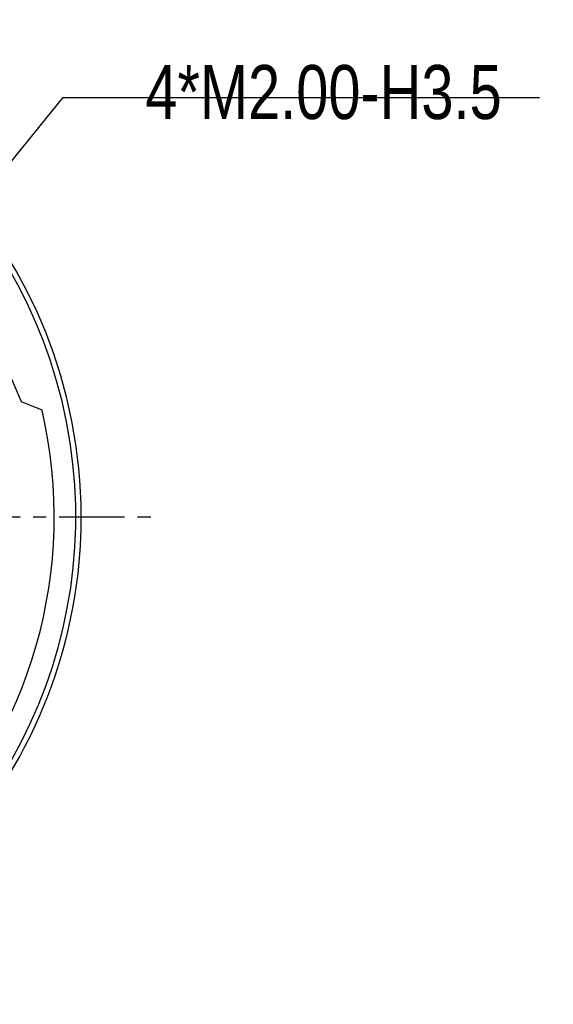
# Model space of a CAD drawing. Header units: inches. Extents: x 398 to 599, y 40 to 151.
# Tile 100 of 100: x 574 to 599, y 70 to 116. Entities that reach past the tile are written whole.
import ezdxf

# ---------------------------------------------------------------- set-up
doc = ezdxf.new("R2010")
doc.units = ezdxf.units.IN
doc.header["$LTSCALE"] = 1.21
doc.header["$MEASUREMENT"] = 0
doc.header["$PDMODE"] = 3
doc.header["$PDSIZE"] = 0.3125
doc.linetypes.add('CENTER', pattern=[2, 1.25, -0.25, 0.25, -0.25])
doc.layers.get('0').update_dxf_attribs({"linetype": 'CONTINUOUS'})
doc.layers.get('Defpoints').update_dxf_attribs({"linetype": 'CONTINUOUS'})
doc.layers.add('DIM', color=3, linetype='CONTINUOUS')
doc.styles.get("Standard").update_dxf_attribs({"font": 'txt', "width": 0.8})
doc.dimstyles.get("Standard").update_dxf_attribs({"dimtxt": 0.15625, "dimasz": 0.1875, "dimexe": 0.125, "dimexo": 0.0625, "dimgap": 0.09, "dimtad": 0, "dimtih": 1, "dimtoh": 1, "dimzin": 4, "dimdsep": 46, "dimtxsty": 'Standard', "dimblk": '_FILLED', "dimblk1": '_FILLED', "dimblk2": '_FILLED', "dimcen": 0.09, "dimazin": 1, "dimtp": 0.01, "dimtm": 0.01, "dimtfac": 1, "dimtofl": 0, "dimtmove": 0, "dimatfit": 3, "dimldrblk": '_FILLED', "dimfxl": 1, "dimtolj": 1, "dimtzin": 4, "dimarcsym": 0})

# ---------------------------------------------------------------- blocks, each defined once
blk = doc.blocks.new('_FILLED')
at = {"color": 0, "linetype": 'ByBlock'}
blk.add_solid([(0, 0), (-1, 0.167), (-1, -0.167)], dxfattribs=at)
blk = doc.blocks.new('*D68')
at = {"layer": 'Defpoints', "color": 0}
for p in [(570.13, 105.206), (568.871, 103.652)]:
    blk.add_point(p, dxfattribs=at)
at = {"layer": 'DIM', "color": 0, "lineweight": -2}
for p, q in [((575.882, 112.31), (571.389, 106.761)), ((597.972, 112.31), (575.882, 112.31)), ((569.303, 104.429), (569.699, 104.429)), ((569.501, 104.231), (569.501, 104.627))]:
    blk.add_line(p, q, dxfattribs=at)
at = {"layer": 'DIM', "color": 0, "lineweight": -2, "xscale": 2, "yscale": 2, "zscale": 2, "rotation": 231.001593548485}
blk.add_blockref('_FILLED', (570.13, 105.206), dxfattribs=at)
at = {"layer": 'DIM', "color": 0, "insert": (587.972, 112.56), "char_height": 2.5, "attachment_point": 5}
blk.add_mtext('\\A1;4*M2.00-H3.5', dxfattribs=at)

msp = doc.modelspace()

# ---------------------------------------------------------------- linework, layer by layer
at = {"color": 7, "linetype": 'Continuous'}
for p, q in [((573.985, 98.235), (573.19, 100.107)), ((574.936, 97.851), (573.985, 98.235))]:
    msp.add_line(p, q, dxfattribs=at)
at = {"color": 4, "linetype": 'Continuous'}
msp.add_line((574.936, 97.851), (574.935, 97.853), dxfattribs=at)
at = {"color": 4, "linetype": 'CENTER', "ltscale": 2}
msp.add_line((527.333, 92.925), (580.17, 92.925), dxfattribs=at)
at = {"color": 7, "linetype": 'Continuous'}
for radius, start, end in [(23, 281.2259, 258.7753), (22.75, 294.4433, 241.1343), (21.75, 315.0888, 13.0945)]:
    msp.add_arc((553.751, 92.925), radius, start, end, dxfattribs=at)

# ---------------------------------------------------------------- dimensions: what is measured, and where the dimension line sits
at = {"layer": 'DIM'}
dim = msp.add_diameter_dim_2p(p1=(568.871, 103.652), p2=(570.13, 105.206), text='4*M<>-H3.5', dimstyle='Standard', override={"dimtxt": 2.5, "dimasz": 2, "dimgap": 0.09, "dimtad": 0, "dimtih": 1, "dimtoh": 1, "dimdec": 2, "dimlfac": 1, "dimzin": 0, "dimpost": '<>', "dimcen": 0.198, "dimse1": 0, "dimse2": 0, "dimsd1": 0, "dimsd2": 0, "dimadec": 0, "dimazin": 0, "dimtp": 0, "dimtm": 0, "dimtdec": 4, "dimtix": 0, "dimtofl": 0, "dimatfit": 3, "dimtvp": 0.1, "dimtzin": 0}, dxfattribs=at)
dim.commit()
dim.dimension.update_dxf_attribs({"geometry": '*D68', "text_midpoint": (575.882, 112.31), "dimtype": 163})

doc.saveas('drawing.dxf')
